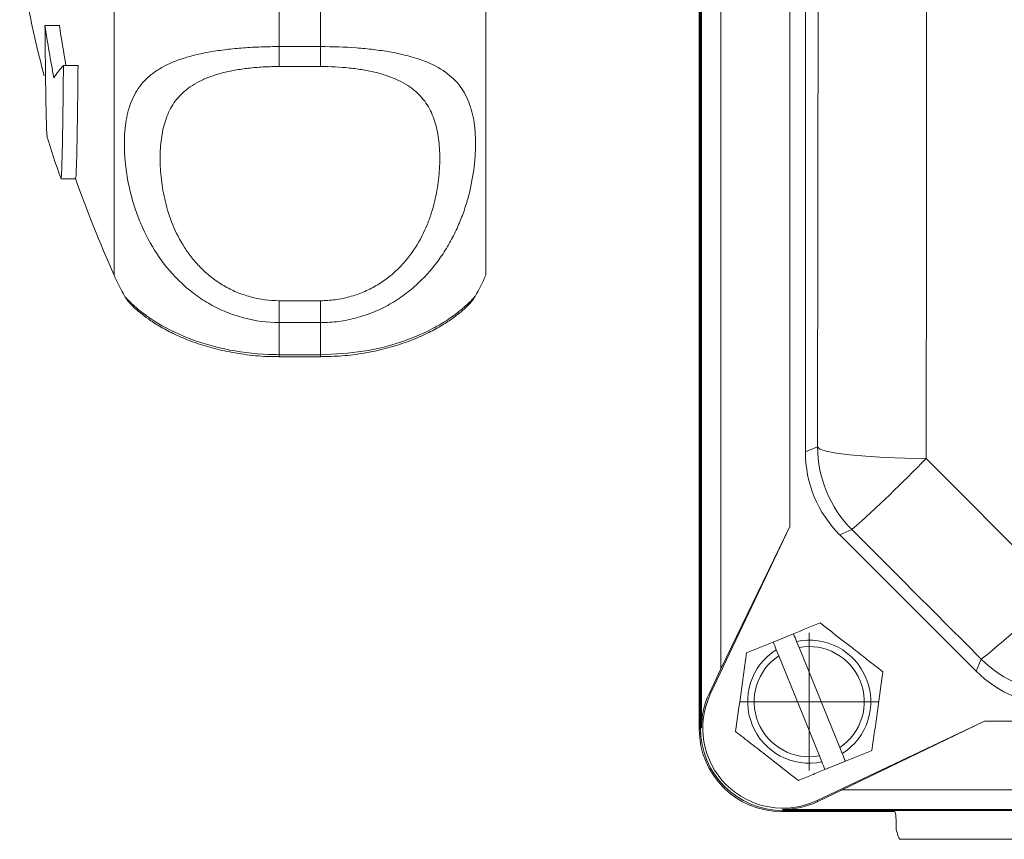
# Model space of a CAD drawing. Header units: millimetres. Extents: x 62 to 845, y 148 to 834.
# Tile 1 of 27: x 63 to 135, y 148 to 207. Entities that reach past the tile are written whole.
import ezdxf

# ---------------------------------------------------------------- set-up
doc = ezdxf.new("R2010")
doc.units = ezdxf.units.MM

# ---------------------------------------------------------------- blocks, each defined once
blk = doc.blocks.new('SW_CENTERMARKSYMBOL_26')
at = {"color": 0, "linetype": 'Continuous', "lineweight": 0}
for p, q in [((0, 2.5), (0, 5)), ((0, 0), (0, 2.5)), ((-2.5, 0), (-5, 0)), ((0, 0), (-2.5, 0)), ((0, 0), (0, -2.5)), ((0, 0), (2.5, 0)), ((2.5, 0), (5, 0)), ((0, -2.5), (0, -5))]:
    blk.add_line(p, q, dxfattribs=at)

msp = doc.modelspace()

# ---------------------------------------------------------------- linework, layer by layer
at = {"color": 7, "linetype": 'Continuous', "lineweight": 15}
for p, q in [((112.906, 155.888), (112.906, 333.888)), ((112.907, 333.888), (112.907, 155.888)), ((112.993, 155.888), (112.993, 333.888)), ((114.406, 160.196), (114.406, 329.579)), ((119.406, 170.526), (119.406, 319.25)), ((120.54, 313.833), (120.54, 175.943)), ((70.318, 188.801), (70.318, 262.801)), ((97.318, 188.801), (97.318, 262.801)), ((112.818, 204.442), (112.818, 247.159)), ((82.318, 211.124), (82.318, 205.396)), ((85.318, 205.396), (85.318, 211.124)), ((65.294, 206.925), (66.34, 206.925)), ((82.318, 205.396), (85.318, 205.396)), ((82.318, 205.396), (82.318, 203.948)), ((85.318, 205.396), (85.318, 203.948)), ((66.634, 204.028), (67.696, 204.028)), ((85.318, 203.948), (82.318, 203.948)), ((112.829, 204.238), (112.829, 155.801)), ((66.454, 195.794), (67.514, 195.794)), ((71.114, 187.242), (71.118, 187.235)), ((82.318, 186.934), (82.318, 185.343)), ((82.318, 186.934), (85.318, 186.934)), ((85.318, 186.934), (85.318, 185.343)), ((82.318, 185.343), (82.318, 183.012)), ((85.318, 185.343), (82.318, 185.343)), ((85.318, 183.012), (85.318, 185.343)), ((82.318, 183.012), (85.318, 183.012)), ((82.318, 182.864), (85.318, 182.864)), ((120.54, 175.943), (121.43, 176.312)), ((113.643, 158.386), (119.406, 170.526)), ((119.406, 170.526), (114.406, 160.196)), ((123.92, 170.302), (123.029, 169.933)), ((123.029, 169.933), (132.951, 160.011)), ((118.194, 162.131), (119.676, 162.734)), ((120.083, 161.732), (119.901, 162.18)), ((123.035, 154.471), (120.083, 161.732)), ((118.419, 161.578), (118.601, 161.13)), ((118.601, 161.13), (121.553, 153.869)), ((132.951, 160.011), (133.318, 160.897)), ((114.406, 160.196), (113.564, 158.423)), ((113.643, 158.386), (113.564, 158.423)), ((133.543, 156.388), (121.404, 150.625)), ((123.214, 151.388), (133.543, 156.388)), ((227.268, 156.388), (133.543, 156.388)), ((112.993, 155.888), (112.907, 155.888)), ((121.553, 153.869), (121.735, 153.421)), ((123.217, 154.024), (123.035, 154.471)), ((123.442, 153.47), (121.96, 152.867)), ((121.441, 150.546), (123.214, 151.388)), ((237.597, 151.388), (123.214, 151.388)), ((121.404, 150.625), (121.441, 150.546)), ((118.818, 149.811), (127.042, 149.811)), ((118.906, 149.975), (118.906, 149.89)), ((241.906, 149.975), (118.906, 149.975)), ((118.906, 149.89), (241.906, 149.89)), ((241.906, 149.888), (118.906, 149.888)), ((127.127, 149.239), (127.127, 148.801)), ((228.238, 147.801), (127.399, 147.801))]:
    msp.add_line(p, q, dxfattribs=at)
at = {"color": 8, "linetype": 'Continuous', "lineweight": 15}
for p, q in [((82.318, 183.012), (82.318, 182.864)), ((85.318, 183.012), (85.318, 182.864))]:
    msp.add_line(p, q, dxfattribs=at)
at = {"color": 7, "linetype": 'Continuous', "lineweight": 15, "flags": 128}
for points in [[(129.309, 314.307), (129.329, 296.99), (129.344, 279.64), (129.353, 262.27), (129.355, 244.888), (129.353, 227.506), (129.344, 210.135), (129.329, 192.786), (129.309, 175.469)], [(121.43, 176.312), (121.45, 193.419), (121.465, 210.557), (121.473, 227.717), (121.476, 244.888), (121.473, 262.058), (121.465, 279.218), (121.45, 296.357), (121.43, 313.464)], [(121.43, 176.312), (121.597, 176.156), (122.05, 176.005), (122.773, 175.865), (123.742, 175.74), (124.924, 175.635), (126.277, 175.553), (127.756, 175.497), (129.309, 175.469)], [(129.309, 175.469), (130.499, 174.279), (131.688, 173.089), (132.878, 171.898), (134.067, 170.708), (135.256, 169.518), (136.445, 168.328), (137.634, 167.138), (138.823, 165.948)], [(133.318, 160.897), (132.143, 162.072), (130.969, 163.248), (129.794, 164.423), (128.62, 165.599), (127.445, 166.775), (126.27, 167.951), (125.095, 169.126), (123.92, 170.302)]]:
    msp.add_lwpolyline(points, dxfattribs=at)
at = {"color": 7, "linetype": 'Continuous', "lineweight": 15}
for centre, radius, start, end in [((152.361, 225.801), 90, 188.94902, 194.49577), ((143.785, 218.324), 79.314, 188.26312, 191.04182), ((143.961, 218.336), 78.456, 188.36314, 190.50768), ((72.327, 198.893), 7.667, 137.95308, 146.42683), ((152.361, 225.801), 91, 197.19308, 199.22367), ((152.361, 225.801), 90, 199.41322, 204.27465), ((82.318, 193.801), 13, 202.61986, 210.34911), ((85.318, 193.801), 13, 329.74423, 337.38014), ((129.931, 176.313), 8.501, 180.00437, 224.99568), ((58.276, 244.167), 98.819, 311.62762, 315.95756), ((103.253, 199.187), 48.683, 308.13858, 316.94028), ((120.818, 157.801), 4.474, 302.4236, 101.82475), ((120.818, 157.801), 4, 303.66113, 100.58722), ((120.818, 157.801), 4.474, 122.4236, 281.82475), ((120.818, 157.801), 4, 123.66113, 280.58722), ((139.328, 166.908), 8.501, 225.00434, 269.9957), ((118.906, 155.888), 5.913, 154.60633, 180), ((118.906, 155.888), 5.825, 154.60633, 295.39367), ((118.818, 155.801), 5.99, 180, 270), ((118.906, 155.888), 6, 180, 270), ((118.906, 155.888), 5.998, 180, 270), ((118.906, 155.888), 5.913, 270, 295.39367)]:
    msp.add_arc(centre, radius, start, end, dxfattribs=at)
for centre, major_axis, ratio, start_param, end_param in [((114.818, 204.442), (0, 2.001), 0.999391, 1.570796, 1.673195), ((129.04, 175.944), (-7.854, -3.253), 0.999894, 5.890524, 6.675847), ((138.961, 166.023), (-3.253, -7.854), 0.999894, 5.890524, 6.675847), ((125.096, 149.21), (1.842, 0.871), 0.981503, 5.848559, 6.138258), ((129.158, 148.801), (2.031, 0), 0.984808, 3.141593, 3.665191)]:
    msp.add_ellipse(centre, major_axis=major_axis, ratio=ratio, start_param=start_param, end_param=end_param, dxfattribs=at)
for points, knots in [([(65.294, 206.925), (65.304, 205.906), (65.323, 203.839), (65.356, 201.506), (65.393, 199.84), (65.426, 198.951), (65.446, 198.92), (65.453, 198.909)], [0, 0, 0, 0, 0.216385, 0.439046, 0.655438, 0.878105, 1, 1, 1, 1]), ([(82.318, 185.343), (81.433, 185.343), (80.567, 185.458), (79.297, 185.797), (78.878, 185.938), (78.072, 186.269), (77.682, 186.459), (76.929, 186.884), (76.563, 187.121), (75.868, 187.634), (75.54, 187.907), (74.61, 188.777), (74.057, 189.426), (73.121, 190.773), (72.731, 191.475), (72.242, 192.554), (72.095, 192.918), (71.837, 193.636), (71.725, 193.992), (71.43, 195.05), (71.29, 195.74), (71.151, 196.745), (71.117, 197.075), (71.071, 197.724), (71.06, 198.041), (71.06, 198.956), (71.105, 199.526), (71.288, 200.588), (71.427, 201.081), (71.726, 201.767), (71.841, 201.986), (72.1, 202.399), (72.245, 202.594), (72.568, 202.963), (72.747, 203.137), (73.143, 203.466), (73.362, 203.622), (74.069, 204.054), (74.61, 204.297), (75.542, 204.607), (75.875, 204.702), (76.566, 204.87), (76.927, 204.944), (77.679, 205.076), (78.071, 205.133), (78.882, 205.23), (79.295, 205.27), (80.136, 205.333), (80.563, 205.356), (81.433, 205.388), (81.876, 205.396), (82.318, 205.396)], [0, 0, 0, 0, 0.0625, 0.0625, 0.09375, 0.09375, 0.125, 0.125, 0.15625, 0.15625, 0.1875, 0.1875, 0.25, 0.25, 0.3125, 0.3125, 0.34375, 0.34375, 0.375, 0.375, 0.4375, 0.4375, 0.46875, 0.46875, 0.5, 0.5, 0.5625, 0.5625, 0.625, 0.625, 0.65625, 0.65625, 0.6875, 0.6875, 0.71875, 0.71875, 0.75, 0.75, 0.8125, 0.8125, 0.84375, 0.84375, 0.875, 0.875, 0.90625, 0.90625, 0.9375, 0.9375, 0.96875, 0.96875, 1, 1, 1, 1]), ([(85.318, 205.396), (86.204, 205.396), (87.069, 205.365), (88.34, 205.27), (88.759, 205.229), (89.565, 205.133), (89.955, 205.076), (90.708, 204.945), (91.074, 204.869), (91.768, 204.7), (92.096, 204.607), (93.027, 204.297), (93.579, 204.047), (94.515, 203.474), (94.906, 203.149), (95.395, 202.59), (95.541, 202.392), (95.799, 201.98), (95.912, 201.764), (96.207, 201.088), (96.346, 200.598), (96.485, 199.797), (96.52, 199.519), (96.566, 198.94), (96.577, 198.64), (96.576, 197.724), (96.532, 197.084), (96.348, 195.752), (96.209, 195.059), (95.91, 193.987), (95.796, 193.625), (95.537, 192.907), (95.392, 192.548), (95.068, 191.834), (94.889, 191.48), (94.494, 190.777), (94.275, 190.427), (93.568, 189.411), (93.027, 188.776), (92.095, 187.906), (91.762, 187.629), (91.07, 187.119), (90.71, 186.885), (89.958, 186.46), (89.565, 186.269), (88.754, 185.937), (88.341, 185.797), (87.501, 185.573), (87.074, 185.488), (86.204, 185.372), (85.761, 185.343), (85.318, 185.343)], [0, 0, 0, 0, 0.0625, 0.0625, 0.09375, 0.09375, 0.125, 0.125, 0.15625, 0.15625, 0.1875, 0.1875, 0.25, 0.25, 0.3125, 0.3125, 0.34375, 0.34375, 0.375, 0.375, 0.4375, 0.4375, 0.46875, 0.46875, 0.5, 0.5, 0.5625, 0.5625, 0.625, 0.625, 0.65625, 0.65625, 0.6875, 0.6875, 0.71875, 0.71875, 0.75, 0.75, 0.8125, 0.8125, 0.84375, 0.84375, 0.875, 0.875, 0.90625, 0.90625, 0.9375, 0.9375, 0.96875, 0.96875, 1, 1, 1, 1]), ([(66.447, 195.843), (66.46, 195.854), (66.488, 195.877), (66.53, 196.946), (66.571, 198.819), (66.606, 201.218), (66.625, 203.188), (66.634, 204.028)], [0, 0, 0, 0, 0.189108, 0.407367, 0.619476, 0.837736, 1, 1, 1, 1]), ([(67.696, 204.028), (67.685, 202.943), (67.662, 200.74), (67.623, 198.311), (67.581, 196.642), (67.544, 195.82), (67.521, 195.878), (67.514, 195.898)], [0, 0, 0, 0, 0.219068, 0.444488, 0.663562, 0.888989, 1, 1, 1, 1]), ([(82.318, 203.948), (81.96, 203.948), (81.601, 203.939), (80.898, 203.903), (80.553, 203.876), (79.876, 203.803), (79.543, 203.758), (78.892, 203.647), (78.581, 203.582), (77.985, 203.433), (77.701, 203.35), (77.158, 203.161), (76.901, 203.056), (76.188, 202.717), (75.781, 202.456), (75.086, 201.855), (74.806, 201.524), (74.465, 200.985), (74.364, 200.798), (74.185, 200.409), (74.107, 200.207), (73.904, 199.587), (73.811, 199.153), (73.688, 198.244), (73.658, 197.77), (73.658, 196.78), (73.688, 196.262), (73.811, 195.209), (73.905, 194.671), (74.172, 193.576), (74.346, 193.018), (74.805, 191.892), (75.084, 191.339), (75.599, 190.537), (75.786, 190.275), (76.198, 189.762), (76.422, 189.512), (76.899, 189.041), (77.153, 188.818), (77.694, 188.401), (77.983, 188.205), (78.582, 187.854), (78.893, 187.698), (79.538, 187.426), (79.874, 187.309), (80.901, 187.029), (81.601, 186.934), (82.318, 186.934)], [0, 0, 0, 0, 0.03125, 0.03125, 0.0625, 0.0625, 0.09375, 0.09375, 0.125, 0.125, 0.15625, 0.15625, 0.1875, 0.1875, 0.25, 0.25, 0.3125, 0.3125, 0.34375, 0.34375, 0.375, 0.375, 0.4375, 0.4375, 0.5, 0.5, 0.5625, 0.5625, 0.625, 0.625, 0.6875, 0.6875, 0.75, 0.75, 0.78125, 0.78125, 0.8125, 0.8125, 0.84375, 0.84375, 0.875, 0.875, 0.90625, 0.90625, 0.9375, 0.9375, 1, 1, 1, 1]), ([(85.318, 186.934), (85.677, 186.934), (86.036, 186.958), (86.738, 187.053), (87.083, 187.124), (87.761, 187.309), (88.094, 187.424), (88.745, 187.699), (89.056, 187.855), (89.652, 188.204), (89.936, 188.396), (90.479, 188.814), (90.736, 189.04), (91.449, 189.743), (91.855, 190.254), (92.551, 191.335), (92.831, 191.89), (93.172, 192.725), (93.273, 193.005), (93.452, 193.564), (93.53, 193.844), (93.733, 194.673), (93.826, 195.212), (93.949, 196.261), (93.978, 196.771), (93.979, 197.762), (93.949, 198.243), (93.826, 199.155), (93.732, 199.588), (93.465, 200.408), (93.291, 200.796), (92.832, 201.523), (92.552, 201.853), (92.038, 202.299), (91.85, 202.439), (91.439, 202.704), (91.215, 202.828), (90.738, 203.055), (90.484, 203.159), (89.942, 203.348), (89.653, 203.433), (89.054, 203.582), (88.744, 203.647), (88.099, 203.757), (87.762, 203.803), (86.736, 203.913), (86.036, 203.948), (85.318, 203.948)], [0, 0, 0, 0, 0.03125, 0.03125, 0.0625, 0.0625, 0.09375, 0.09375, 0.125, 0.125, 0.15625, 0.15625, 0.1875, 0.1875, 0.25, 0.25, 0.3125, 0.3125, 0.34375, 0.34375, 0.375, 0.375, 0.4375, 0.4375, 0.5, 0.5, 0.5625, 0.5625, 0.625, 0.625, 0.6875, 0.6875, 0.75, 0.75, 0.78125, 0.78125, 0.8125, 0.8125, 0.84375, 0.84375, 0.875, 0.875, 0.90625, 0.90625, 0.9375, 0.9375, 1, 1, 1, 1]), ([(71.105, 187.228), (71.115, 187.208), (71.177, 187.096), (71.289, 186.954), (71.435, 186.771), (71.595, 186.604), (71.832, 186.375), (72.168, 186.084), (72.778, 185.61), (73.57, 185.091), (74.565, 184.551), (75.738, 184.036), (77.056, 183.588), (78.531, 183.217), (80.147, 182.97), (81.449, 182.853), (82.173, 182.874), (82.319, 182.879)], [0, 0, 0, 0, 0.003964, 0.022868, 0.044854, 0.082571, 0.144719, 0.250515, 0.344399, 0.441724, 0.536002, 0.626097, 0.713671, 0.797202, 0.887525, 0.977278, 1, 1, 1, 1]), ([(85.32, 182.87), (85.838, 182.88), (86.917, 182.901), (88.509, 183.109), (90.039, 183.436), (91.436, 183.864), (92.672, 184.362), (93.728, 184.894), (94.614, 185.441), (95.277, 185.925), (95.83, 186.388), (96.135, 186.704), (96.272, 186.862), (96.411, 187.037), (96.5, 187.176), (96.546, 187.248)], [0, 0, 0, 0, 0.078895, 0.164453, 0.250076, 0.336261, 0.424396, 0.515063, 0.608915, 0.708399, 0.81055, 0.939506, 0.971494, 0.985303, 1, 1, 1, 1]), ([(121.609, 163.52), (122.354, 162.941), (123.109, 162.353), (124.077, 161.6), (124.272, 161.449), (124.657, 161.149), (124.848, 161), (125.419, 160.557), (125.794, 160.265), (126.167, 159.975)], [0, 0, 0, 0, 0.5, 0.5, 0.625, 0.625, 0.75, 0.75, 1, 1, 1, 1]), ([(116.261, 161.345), (116.577, 161.474), (116.898, 161.604), (117.544, 161.867), (117.868, 161.999), (118.194, 162.131)], [0, 0, 0, 0, 0.5, 0.5, 1, 1, 1, 1]), ([(115.47, 155.626), (115.599, 156.56), (115.73, 157.508), (115.898, 158.723), (115.932, 158.968), (115.999, 159.451), (116.032, 159.691), (116.131, 160.406), (116.196, 160.878), (116.261, 161.345)], [0, 0, 0, 0, 0.5, 0.5, 0.625, 0.625, 0.75, 0.75, 1, 1, 1, 1]), ([(126.167, 159.975), (126.038, 159.041), (125.906, 158.093), (125.738, 156.878), (125.705, 156.634), (125.638, 156.15), (125.604, 155.91), (125.505, 155.195), (125.44, 154.723), (125.376, 154.256)], [0, 0, 0, 0, 0.5, 0.5, 0.625, 0.625, 0.75, 0.75, 1, 1, 1, 1]), ([(120.027, 152.082), (119.283, 152.66), (118.528, 153.248), (117.559, 154.001), (117.365, 154.153), (116.98, 154.452), (116.788, 154.601), (116.218, 155.044), (115.842, 155.336), (115.47, 155.626)], [0, 0, 0, 0, 0.5, 0.5, 0.625, 0.625, 0.75, 0.75, 1, 1, 1, 1]), ([(120.027, 152.082), (120.343, 152.21), (120.664, 152.34), (121.31, 152.603), (121.635, 152.735), (121.96, 152.867)], [0, 0, 0, 0, 0.5, 0.5, 1, 1, 1, 1])]:
    msp.add_open_spline(points, degree=3, knots=knots, dxfattribs=at)
at = {"color": 8, "linetype": 'Continuous', "lineweight": 15}
for points, knots in [([(71.118, 187.235), (71.119, 187.229), (71.123, 187.21), (71.544, 186.753), (72.305, 186.096), (73.474, 185.261), (75.401, 184.246), (78.297, 183.351), (80.701, 183.032), (82.061, 183.015), (82.318, 183.012)], [0, 0, 0, 0, 0.077529, 0.241759, 0.349304, 0.459394, 0.642652, 0.799718, 0.962136, 1, 1, 1, 1]), ([(85.318, 183.012), (86.366, 183.062), (88.436, 183.161), (91.196, 183.882), (93.183, 184.726), (94.538, 185.52), (95.561, 186.272), (96.261, 186.925), (96.587, 187.296), (96.545, 187.263), (96.537, 187.257)], [0, 0, 0, 0, 0.151823, 0.300062, 0.446191, 0.55056, 0.658047, 0.807743, 0.963378, 1, 1, 1, 1])]:
    msp.add_open_spline(points, degree=3, knots=knots, dxfattribs=at)
at = {"color": 7, "linetype": 'Continuous', "lineweight": 15}
for points in [[(119.676, 162.734), (120.339, 163.003), (120.98, 163.264), (121.609, 163.52)], [(119.901, 162.18), (119.826, 162.365), (119.751, 162.549), (119.676, 162.734)], [(118.194, 162.131), (118.269, 161.947), (118.344, 161.762), (118.419, 161.578)], [(123.442, 153.47), (123.368, 153.654), (123.292, 153.839), (123.217, 154.024)], [(123.442, 153.47), (124.105, 153.739), (124.746, 154), (125.376, 154.256)], [(121.735, 153.421), (121.81, 153.236), (121.885, 153.052), (121.96, 152.867)]]:
    msp.add_open_spline(points, degree=3, dxfattribs=at)

# ---------------------------------------------------------------- block references
at = {"color": 7, "linetype": 'Continuous', "lineweight": 0}
msp.add_blockref('SW_CENTERMARKSYMBOL_26', (120.818, 157.801), dxfattribs=at)

doc.saveas('drawing.dxf')
